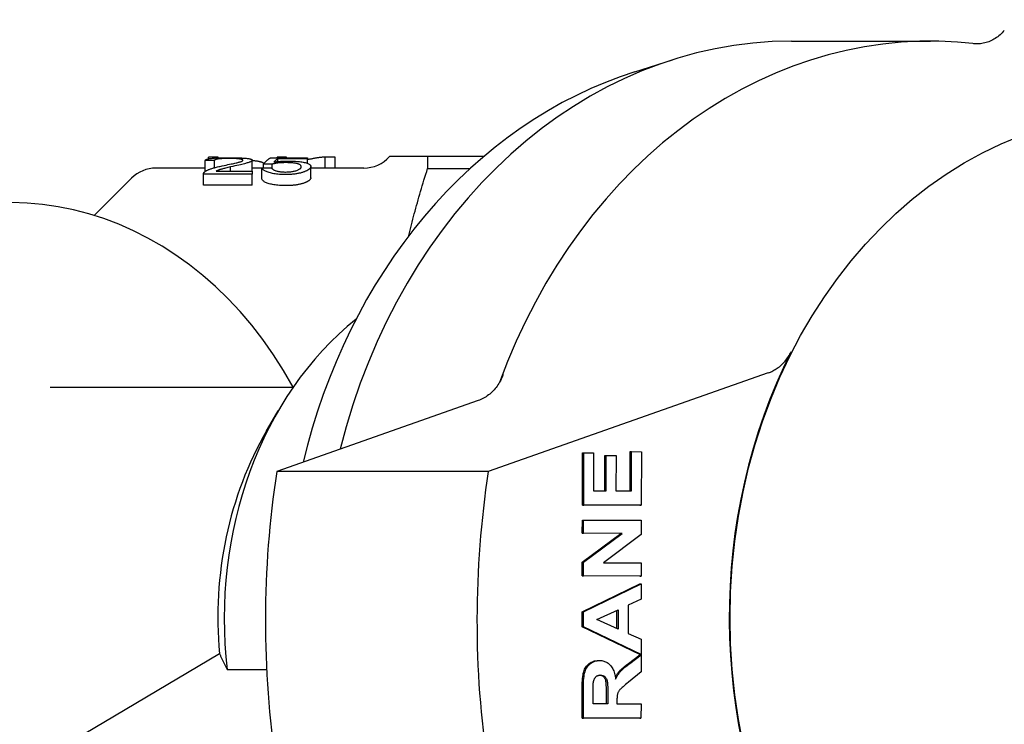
# Model space of a CAD drawing. Header units: millimetres. Extents: x -60 to 3536, y 30 to 464.
# Tile 18 of 22: x 202 to 244, y 426 to 457. Entities that reach past the tile are written whole.
import ezdxf

# ---------------------------------------------------------------- set-up
doc = ezdxf.new("R2010")
doc.units = ezdxf.units.MM
doc.layers.add('DETAIL', color=2, linetype='Continuous')

msp = doc.modelspace()

# ---------------------------------------------------------------- linework, layer by layer
at = {"layer": 'DETAIL'}
for p, q in [((235.201, 455.578), (241.224, 455.578)), ((228.407, 454.252), (230.044, 454.772)), ((209.764, 449.929), (209.764, 450.408)), ((210.325, 450.557), (209.902, 450.557)), ((209.902, 450.478), (209.902, 450.557)), ((210.167, 450.093), (210.167, 450.401)), ((210.325, 450.519), (210.325, 450.557)), ((211.804, 449.942), (211.804, 450.414)), ((212.298, 450.083), (212.298, 450.255)), ((212.609, 450.522), (214.197, 450.522)), ((212.667, 450.053), (212.667, 450.243)), ((213.286, 450.557), (212.88, 450.557)), ((212.88, 450.522), (212.88, 450.557)), ((214.197, 450.481), (212.923, 450.481)), ((212.923, 450.361), (212.923, 450.481)), ((213.286, 450.522), (213.286, 450.557)), ((214.197, 450.522), (214.197, 450.481)), ((214.197, 450.287), (214.197, 450.481)), ((215.402, 450.557), (214.969, 450.557)), ((214.969, 450.078), (214.969, 450.557)), ((215.402, 450.078), (215.402, 450.557)), ((217.941, 450.578), (217.76, 450.578)), ((219.413, 450.578), (217.941, 450.578)), ((219.413, 450.578), (219.413, 450.059)), ((221.849, 450.578), (219.413, 450.578)), ((209.764, 450.078), (207.629, 450.078)), ((209.691, 449.34), (209.691, 449.821)), ((211.807, 449.815), (209.691, 449.815)), ((209.691, 449.334), (209.691, 449.815)), ((210.237, 449.942), (211.807, 449.942)), ((210.859, 449.942), (210.859, 450.124)), ((212.228, 450.078), (211.804, 450.078)), ((211.807, 449.942), (211.807, 449.815)), ((211.807, 449.334), (211.807, 449.815)), ((212.228, 449.594), (212.228, 450.081)), ((214.347, 449.66), (214.347, 450.149)), ((216.642, 450.078), (214.347, 450.078)), ((219.413, 450.059), (221.259, 450.059)), ((204.953, 448.023), (206.569, 449.639)), ((211.807, 449.334), (209.691, 449.334)), ((234.189, 441.196), (222.044, 436.918)), ((203.04, 440.578), (213.585, 440.578)), ((221.611, 439.998), (212.867, 436.918)), ((212.43, 438.687), (212.936, 439.555)), ((226.127, 435.468), (226.13, 437.73)), ((226.13, 437.73), (226.188, 437.73)), ((226.184, 435.468), (226.188, 437.73)), ((226.188, 437.73), (226.61, 437.729)), ((226.61, 437.729), (226.608, 436.083)), ((227.105, 436.082), (227.107, 437.614)), ((227.107, 437.614), (227.164, 437.614)), ((227.162, 436.082), (227.164, 437.614)), ((227.164, 437.614), (227.587, 437.613)), ((227.587, 437.613), (227.585, 436.081)), ((228.204, 436.08), (228.206, 437.784)), ((228.206, 437.784), (228.263, 437.784)), ((228.261, 436.08), (228.263, 437.784)), ((228.263, 437.784), (228.686, 437.783)), ((228.686, 437.783), (228.683, 435.463)), ((222.044, 436.918), (212.867, 436.918)), ((226.608, 436.083), (227.162, 436.082)), ((227.585, 436.081), (228.261, 436.08)), ((228.625, 435.463), (226.127, 435.468)), ((226.127, 435.468), (226.184, 435.468)), ((228.683, 435.463), (226.184, 435.468)), ((228.625, 435.463), (228.683, 435.463)), ((226.125, 434.245), (226.126, 434.815)), ((226.126, 434.815), (226.183, 434.815)), ((226.183, 434.815), (228.682, 434.81)), ((226.183, 434.245), (226.183, 434.815)), ((228.682, 434.81), (228.681, 434.194)), ((226.124, 432.992), (227.801, 434.242)), ((226.125, 434.245), (226.183, 434.245)), ((227.801, 434.242), (226.125, 434.245)), ((226.181, 432.992), (227.858, 434.242)), ((227.858, 434.242), (226.183, 434.245)), ((228.681, 434.194), (227.04, 432.963)), ((227.801, 434.242), (227.858, 434.242)), ((226.123, 432.395), (226.124, 432.992)), ((226.124, 432.992), (226.181, 432.992)), ((226.18, 432.395), (226.181, 432.992)), ((227.04, 432.963), (228.679, 432.959)), ((228.679, 432.959), (228.679, 432.39)), ((228.621, 432.39), (226.123, 432.395)), ((226.123, 432.395), (226.18, 432.395)), ((228.679, 432.39), (226.18, 432.395)), ((228.621, 432.39), (228.679, 432.39)), ((226.121, 430.842), (228.621, 432.055)), ((226.178, 430.842), (228.678, 432.055)), ((228.621, 432.055), (228.678, 432.055)), ((228.678, 432.055), (228.677, 431.385)), ((228.109, 431.122), (228.108, 429.903)), ((228.677, 431.385), (228.109, 431.122)), ((226.12, 430.186), (226.121, 430.842)), ((226.121, 430.842), (226.178, 430.842)), ((226.177, 430.186), (226.178, 430.842)), ((226.76, 430.506), (227.686, 430.925)), ((227.628, 430.116), (227.629, 430.899)), ((227.686, 430.925), (227.685, 430.09)), ((226.12, 430.186), (226.177, 430.186)), ((228.616, 428.996), (226.12, 430.186)), ((228.674, 428.996), (226.177, 430.186)), ((227.685, 430.09), (226.76, 430.506)), ((228.108, 429.903), (228.675, 429.649)), ((228.675, 429.649), (228.674, 428.996)), ((210.382, 429.025), (202.116, 424.121)), ((228.128, 428.604), (228.616, 428.975)), ((228.186, 428.604), (228.674, 428.975)), ((228.616, 428.996), (228.674, 428.996)), ((228.616, 428.975), (228.674, 428.975)), ((228.674, 428.975), (228.673, 428.238)), ((226.817, 428.73), (226.874, 428.73)), ((210.723, 428.334), (212.43, 428.334)), ((228.673, 428.238), (228.127, 427.795)), ((226.114, 426.235), (226.116, 427.532)), ((226.171, 426.235), (226.173, 427.532)), ((226.595, 426.85), (226.596, 427.331)), ((227.172, 426.848), (227.172, 427.304)), ((227.23, 427.304), (227.229, 426.848)), ((227.229, 426.848), (226.595, 426.85)), ((227.627, 426.973), (227.627, 426.848)), ((227.627, 426.848), (228.671, 426.845)), ((228.671, 426.845), (228.67, 426.229)), ((228.613, 426.229), (226.114, 426.235)), ((226.114, 426.235), (226.171, 426.235)), ((228.67, 426.229), (226.171, 426.235)), ((228.613, 426.229), (228.67, 426.229))]:
    msp.add_line(p, q, dxfattribs=at)
at = {"layer": 'DETAIL', "flags": 128}
for points in [[(244.432, 456.044), (244.387, 455.994), (244.341, 455.945), (244.293, 455.899), (244.245, 455.854), (244.195, 455.812), (244.144, 455.772), (244.091, 455.734), (244.038, 455.699), (243.984, 455.665), (243.929, 455.634), (243.872, 455.606), (243.815, 455.579), (243.758, 455.556), (243.699, 455.534), (243.641, 455.516), (243.581, 455.5), (243.521, 455.486), (243.461, 455.475), (243.401, 455.467), (243.34, 455.462), (243.279, 455.459), (243.218, 455.459), (243.157, 455.461), (243.097, 455.467)], [(228.407, 454.252), (227.762, 454.034), (227.124, 453.79), (226.493, 453.521), (225.871, 453.229), (225.258, 452.913), (224.654, 452.573), (224.061, 452.21), (223.479, 451.825), (222.908, 451.418), (222.349, 450.989), (221.804, 450.54), (221.271, 450.07), (220.752, 449.58), (220.247, 449.07), (219.757, 448.542), (219.282, 447.996), (218.822, 447.433), (218.378, 446.853), (217.95, 446.256), (217.539, 445.644), (217.145, 445.017), (216.768, 444.375), (216.409, 443.72), (216.068, 443.052), (215.745, 442.371), (215.44, 441.679), (215.154, 440.976), (214.887, 440.263), (214.64, 439.541), (214.412, 438.809), (214.203, 438.07), (214.015, 437.323)], [(209.764, 450.408), (209.773, 450.42), (209.785, 450.431), (209.8, 450.442), (209.818, 450.451), (209.839, 450.46), (209.864, 450.468), (209.892, 450.475), (209.922, 450.482), (209.956, 450.488), (209.993, 450.494), (210.034, 450.499), (210.077, 450.503), (210.123, 450.508), (210.172, 450.511), (210.224, 450.515), (210.278, 450.517), (210.334, 450.52), (210.394, 450.522), (210.456, 450.524), (210.52, 450.525), (210.587, 450.526), (210.657, 450.527), (210.729, 450.527), (210.804, 450.527)], [(210.167, 450.401), (210.15, 450.401), (210.133, 450.402), (210.117, 450.402), (210.1, 450.402), (210.083, 450.403), (210.066, 450.403), (210.05, 450.403), (210.033, 450.403), (210.016, 450.404), (209.999, 450.404), (209.982, 450.404), (209.966, 450.405), (209.949, 450.405), (209.932, 450.405), (209.915, 450.405), (209.899, 450.406), (209.882, 450.406), (209.865, 450.406), (209.848, 450.407), (209.832, 450.407), (209.815, 450.407), (209.798, 450.407), (209.781, 450.408), (209.764, 450.408)], [(210.795, 450.493), (210.748, 450.493), (210.704, 450.493), (210.66, 450.492), (210.618, 450.491), (210.578, 450.49), (210.54, 450.488), (210.503, 450.486), (210.467, 450.484), (210.433, 450.482), (210.401, 450.479), (210.37, 450.476), (210.341, 450.472), (210.313, 450.468), (210.288, 450.464), (210.266, 450.459), (210.246, 450.455), (210.228, 450.449), (210.212, 450.444), (210.199, 450.438), (210.188, 450.431), (210.179, 450.424), (210.173, 450.417), (210.169, 450.409), (210.167, 450.401)], [(210.508, 450.174), (210.593, 450.192), (210.673, 450.209), (210.748, 450.225), (210.819, 450.24), (210.885, 450.254), (210.946, 450.267), (211.002, 450.279), (211.054, 450.291), (211.102, 450.301), (211.144, 450.311), (211.182, 450.321), (211.216, 450.329), (211.245, 450.338), (211.273, 450.346), (211.297, 450.354), (211.319, 450.361), (211.338, 450.369), (211.355, 450.376), (211.369, 450.383), (211.381, 450.39), (211.39, 450.397), (211.397, 450.403), (211.4, 450.409), (211.402, 450.416)], [(211.402, 450.416), (211.401, 450.422), (211.397, 450.428), (211.391, 450.433), (211.383, 450.439), (211.373, 450.444), (211.36, 450.449), (211.345, 450.454), (211.327, 450.458), (211.307, 450.462), (211.285, 450.466), (211.261, 450.47), (211.234, 450.474), (211.205, 450.477), (211.175, 450.48), (211.144, 450.483), (211.111, 450.485), (211.076, 450.487), (211.04, 450.489), (211.003, 450.49), (210.964, 450.491), (210.924, 450.492), (210.883, 450.493), (210.839, 450.493), (210.795, 450.493)], [(210.804, 450.527), (210.88, 450.527), (210.953, 450.527), (211.024, 450.526), (211.091, 450.525), (211.156, 450.523), (211.219, 450.521), (211.278, 450.519), (211.335, 450.517), (211.389, 450.513), (211.441, 450.51), (211.49, 450.506), (211.536, 450.501), (211.579, 450.497), (211.618, 450.491), (211.653, 450.486), (211.685, 450.479), (211.713, 450.473), (211.737, 450.466), (211.758, 450.459), (211.774, 450.451), (211.787, 450.442), (211.797, 450.434), (211.802, 450.424), (211.804, 450.414)], [(211.804, 450.414), (211.803, 450.406), (211.799, 450.398), (211.793, 450.39), (211.784, 450.381), (211.773, 450.373), (211.76, 450.364), (211.743, 450.355), (211.725, 450.346), (211.703, 450.337), (211.679, 450.328), (211.651, 450.318), (211.62, 450.308), (211.585, 450.297), (211.548, 450.287), (211.507, 450.276), (211.463, 450.264), (211.413, 450.252), (211.356, 450.238), (211.292, 450.223), (211.22, 450.207), (211.141, 450.189), (211.054, 450.169), (210.96, 450.147), (210.859, 450.124)], [(212.314, 450.274), (212.306, 450.281), (212.296, 450.288), (212.286, 450.295), (212.275, 450.301), (212.262, 450.308), (212.249, 450.314), (212.234, 450.32), (212.219, 450.326), (212.202, 450.332), (212.185, 450.337), (212.166, 450.343), (212.146, 450.348), (212.126, 450.353), (212.104, 450.358), (212.081, 450.363), (212.057, 450.367), (212.031, 450.372), (212.004, 450.376), (211.975, 450.38), (211.944, 450.383), (211.912, 450.386), (211.877, 450.39), (211.842, 450.392), (211.804, 450.395)], [(212.298, 450.255), (212.311, 450.27), (212.324, 450.285), (212.337, 450.3), (212.35, 450.315), (212.363, 450.329), (212.376, 450.342), (212.389, 450.356), (212.402, 450.368), (212.415, 450.381), (212.428, 450.393), (212.441, 450.405), (212.453, 450.416), (212.466, 450.427), (212.479, 450.438), (212.492, 450.448), (212.505, 450.458), (212.518, 450.467), (212.531, 450.476), (212.544, 450.485), (212.557, 450.493), (212.57, 450.501), (212.583, 450.508), (212.596, 450.516), (212.609, 450.522)], [(212.667, 450.243), (212.652, 450.244), (212.636, 450.244), (212.621, 450.245), (212.605, 450.245), (212.59, 450.246), (212.575, 450.246), (212.559, 450.247), (212.544, 450.247), (212.529, 450.248), (212.513, 450.248), (212.498, 450.249), (212.482, 450.249), (212.467, 450.25), (212.452, 450.25), (212.436, 450.251), (212.421, 450.251), (212.406, 450.251), (212.39, 450.252), (212.375, 450.252), (212.359, 450.253), (212.344, 450.253), (212.329, 450.254), (212.313, 450.254), (212.298, 450.255)], [(213.249, 450.312), (213.218, 450.312), (213.186, 450.312), (213.156, 450.311), (213.126, 450.31), (213.096, 450.309), (213.067, 450.308), (213.039, 450.306), (213.011, 450.304), (212.984, 450.302), (212.958, 450.3), (212.932, 450.297), (212.906, 450.294), (212.882, 450.291), (212.858, 450.288), (212.835, 450.284), (212.813, 450.28), (212.791, 450.276), (212.771, 450.272), (212.751, 450.268), (212.733, 450.263), (212.715, 450.259), (212.698, 450.254), (212.682, 450.249), (212.667, 450.243)], [(212.923, 450.481), (212.916, 450.476), (212.909, 450.471), (212.901, 450.467), (212.894, 450.462), (212.887, 450.457), (212.88, 450.452), (212.872, 450.446), (212.865, 450.441), (212.858, 450.436), (212.851, 450.43), (212.843, 450.425), (212.836, 450.419), (212.829, 450.413), (212.822, 450.407), (212.814, 450.401), (212.807, 450.395), (212.8, 450.389), (212.793, 450.382), (212.785, 450.376), (212.778, 450.369), (212.771, 450.363), (212.764, 450.356), (212.756, 450.349), (212.749, 450.342)], [(212.749, 450.342), (212.773, 450.345), (212.798, 450.348), (212.822, 450.351), (212.846, 450.354), (212.871, 450.356), (212.896, 450.359), (212.92, 450.361), (212.945, 450.363), (212.97, 450.365), (212.995, 450.367), (213.02, 450.369), (213.045, 450.371), (213.07, 450.372), (213.095, 450.373), (213.121, 450.375), (213.146, 450.376), (213.172, 450.377), (213.197, 450.377), (213.223, 450.378), (213.249, 450.379), (213.275, 450.379), (213.301, 450.379), (213.327, 450.38), (213.353, 450.38)], [(213.929, 450.14), (213.928, 450.154), (213.924, 450.168), (213.917, 450.181), (213.908, 450.194), (213.897, 450.205), (213.882, 450.216), (213.865, 450.227), (213.846, 450.237), (213.824, 450.246), (213.799, 450.255), (213.772, 450.263), (213.742, 450.27), (213.71, 450.277), (213.676, 450.283), (213.641, 450.289), (213.604, 450.294), (213.565, 450.298), (213.525, 450.302), (213.483, 450.305), (213.439, 450.308), (213.394, 450.31), (213.348, 450.311), (213.299, 450.312), (213.249, 450.312)], [(213.353, 450.38), (213.422, 450.379), (213.489, 450.378), (213.554, 450.376), (213.617, 450.374), (213.678, 450.37), (213.738, 450.366), (213.796, 450.361), (213.852, 450.356), (213.907, 450.349), (213.959, 450.342), (214.01, 450.333), (214.059, 450.324), (214.105, 450.314), (214.147, 450.303), (214.185, 450.291), (214.219, 450.279), (214.249, 450.266), (214.275, 450.252), (214.297, 450.237), (214.315, 450.222), (214.329, 450.205), (214.339, 450.187), (214.345, 450.169), (214.347, 450.149)], [(214.969, 450.557), (214.937, 450.554), (214.904, 450.551), (214.872, 450.548), (214.84, 450.545), (214.808, 450.541), (214.776, 450.537), (214.744, 450.533), (214.712, 450.529), (214.679, 450.524), (214.647, 450.52), (214.615, 450.515), (214.583, 450.51), (214.551, 450.505), (214.519, 450.5), (214.487, 450.494), (214.455, 450.488), (214.422, 450.482), (214.39, 450.476), (214.358, 450.47), (214.326, 450.463), (214.294, 450.457), (214.262, 450.45), (214.23, 450.443), (214.197, 450.436)], [(209.691, 449.815), (209.691, 449.819), (209.691, 449.823), (209.691, 449.827), (209.692, 449.831), (209.692, 449.835), (209.693, 449.839), (209.694, 449.843), (209.695, 449.847), (209.696, 449.851), (209.698, 449.855), (209.699, 449.859), (209.701, 449.863), (209.703, 449.867), (209.705, 449.871), (209.708, 449.874), (209.71, 449.878), (209.713, 449.882), (209.716, 449.886), (209.719, 449.889), (209.722, 449.893), (209.726, 449.897), (209.729, 449.9), (209.733, 449.904), (209.737, 449.908)], [(209.737, 449.908), (209.751, 449.92), (209.767, 449.931), (209.784, 449.943), (209.802, 449.954), (209.822, 449.965), (209.843, 449.977), (209.865, 449.988), (209.889, 449.998), (209.914, 450.009), (209.94, 450.02), (209.967, 450.03), (209.996, 450.041), (210.027, 450.051), (210.06, 450.061), (210.095, 450.072), (210.132, 450.083), (210.171, 450.094), (210.213, 450.105), (210.256, 450.116), (210.302, 450.128), (210.351, 450.139), (210.401, 450.151), (210.454, 450.162), (210.508, 450.174)], [(210.859, 450.124), (210.802, 450.111), (210.748, 450.098), (210.698, 450.086), (210.651, 450.075), (210.608, 450.064), (210.568, 450.054), (210.532, 450.045), (210.499, 450.036), (210.47, 450.028), (210.444, 450.021), (210.422, 450.014), (210.403, 450.008), (210.386, 450.003), (210.37, 449.998), (210.355, 449.992), (210.339, 449.987), (210.325, 449.981), (210.311, 449.976), (210.297, 449.97), (210.284, 449.964), (210.271, 449.959), (210.259, 449.953), (210.248, 449.948), (210.237, 449.942)], [(212.228, 450.081), (212.245, 450.082), (212.262, 450.082), (212.279, 450.082), (212.296, 450.083), (212.314, 450.083), (212.331, 450.084), (212.348, 450.084), (212.365, 450.084), (212.382, 450.085), (212.399, 450.085), (212.417, 450.086), (212.434, 450.086), (212.451, 450.086), (212.468, 450.087), (212.485, 450.087), (212.502, 450.088), (212.519, 450.088), (212.537, 450.088), (212.554, 450.089), (212.571, 450.089), (212.588, 450.09), (212.605, 450.09), (212.622, 450.09), (212.639, 450.091)], [(213.255, 449.796), (213.184, 449.796), (213.114, 449.798), (213.047, 449.801), (212.982, 449.805), (212.92, 449.811), (212.859, 449.817), (212.801, 449.825), (212.745, 449.834), (212.691, 449.844), (212.64, 449.855), (212.591, 449.867), (212.543, 449.88), (212.499, 449.894), (212.458, 449.909), (212.42, 449.924), (212.386, 449.939), (212.355, 449.956), (212.327, 449.972), (212.302, 449.989), (212.281, 450.007), (212.262, 450.025), (212.248, 450.043), (212.236, 450.062), (212.228, 450.081)], [(212.639, 450.091), (212.648, 450.077), (212.658, 450.063), (212.67, 450.05), (212.683, 450.037), (212.698, 450.025), (212.715, 450.014), (212.734, 450.002), (212.754, 449.992), (212.776, 449.982), (212.799, 449.972), (212.825, 449.963), (212.851, 449.955), (212.88, 449.947), (212.909, 449.94), (212.939, 449.934), (212.97, 449.928), (213.002, 449.923), (213.035, 449.918), (213.07, 449.915), (213.105, 449.912), (213.141, 449.909), (213.178, 449.907), (213.216, 449.906), (213.255, 449.906)], [(213.255, 449.906), (213.302, 449.907), (213.347, 449.908), (213.392, 449.911), (213.435, 449.914), (213.476, 449.918), (213.517, 449.924), (213.556, 449.93), (213.594, 449.937), (213.631, 449.945), (213.666, 449.954), (213.701, 449.964), (213.734, 449.975), (213.765, 449.986), (213.794, 449.998), (213.819, 450.011), (213.842, 450.024), (213.863, 450.037), (213.88, 450.05), (213.895, 450.064), (213.907, 450.079), (213.917, 450.094), (213.924, 450.109), (213.928, 450.124), (213.929, 450.14)], [(214.094, 449.928), (214.068, 449.917), (214.041, 449.907), (214.013, 449.898), (213.985, 449.889), (213.956, 449.88), (213.926, 449.871), (213.895, 449.863), (213.864, 449.856), (213.831, 449.849), (213.798, 449.842), (213.765, 449.836), (213.73, 449.83), (213.695, 449.825), (213.659, 449.82), (213.622, 449.815), (213.584, 449.811), (213.546, 449.808), (213.507, 449.804), (213.467, 449.802), (213.426, 449.8), (213.384, 449.798), (213.342, 449.797), (213.299, 449.796), (213.255, 449.796)], [(214.347, 450.149), (214.346, 450.14), (214.345, 450.13), (214.343, 450.121), (214.34, 450.111), (214.336, 450.101), (214.331, 450.092), (214.325, 450.082), (214.319, 450.073), (214.311, 450.063), (214.303, 450.054), (214.294, 450.045), (214.284, 450.035), (214.273, 450.026), (214.261, 450.017), (214.248, 450.008), (214.234, 449.998), (214.22, 449.989), (214.204, 449.98), (214.188, 449.971), (214.171, 449.963), (214.153, 449.954), (214.134, 449.945), (214.114, 449.936), (214.094, 449.928)], [(218.599, 447.148), (218.627, 447.265), (218.656, 447.383), (218.685, 447.501), (218.714, 447.619), (218.744, 447.738), (218.775, 447.857), (218.806, 447.976), (218.837, 448.095), (218.869, 448.215), (218.902, 448.335), (218.935, 448.456), (218.969, 448.577), (219.003, 448.698), (219.037, 448.82), (219.072, 448.942), (219.108, 449.064), (219.144, 449.187), (219.181, 449.31), (219.218, 449.434), (219.256, 449.558), (219.295, 449.683), (219.334, 449.807), (219.373, 449.933), (219.413, 450.059)], [(213.255, 449.315), (213.184, 449.316), (213.114, 449.318), (213.047, 449.321), (212.982, 449.325), (212.92, 449.33), (212.859, 449.336), (212.801, 449.344), (212.745, 449.353), (212.691, 449.362), (212.64, 449.373), (212.591, 449.385), (212.543, 449.398), (212.499, 449.411), (212.458, 449.425), (212.42, 449.44), (212.386, 449.455), (212.355, 449.471), (212.327, 449.487), (212.302, 449.504), (212.281, 449.521), (212.262, 449.539), (212.248, 449.557), (212.236, 449.575), (212.228, 449.594)], [(214.094, 449.444), (214.068, 449.434), (214.041, 449.424), (214.013, 449.415), (213.985, 449.406), (213.956, 449.397), (213.926, 449.389), (213.895, 449.381), (213.864, 449.374), (213.831, 449.367), (213.798, 449.36), (213.765, 449.354), (213.73, 449.349), (213.695, 449.343), (213.659, 449.339), (213.622, 449.334), (213.584, 449.33), (213.546, 449.327), (213.507, 449.324), (213.467, 449.321), (213.426, 449.319), (213.384, 449.318), (213.342, 449.316), (213.299, 449.316), (213.255, 449.315)], [(214.347, 449.66), (214.346, 449.651), (214.345, 449.641), (214.343, 449.632), (214.34, 449.623), (214.336, 449.613), (214.331, 449.604), (214.325, 449.595), (214.319, 449.586), (214.311, 449.576), (214.303, 449.567), (214.294, 449.558), (214.284, 449.549), (214.273, 449.54), (214.261, 449.531), (214.248, 449.522), (214.234, 449.513), (214.22, 449.504), (214.204, 449.495), (214.188, 449.487), (214.171, 449.478), (214.153, 449.469), (214.134, 449.461), (214.114, 449.452), (214.094, 449.444)], [(209.691, 449.334), (209.691, 449.334), (209.691, 449.334), (209.691, 449.335), (209.691, 449.335), (209.691, 449.335), (209.691, 449.335), (209.691, 449.336), (209.691, 449.336), (209.691, 449.336), (209.691, 449.336), (209.691, 449.337), (209.691, 449.337), (209.691, 449.337), (209.691, 449.337), (209.691, 449.337), (209.691, 449.338), (209.691, 449.338), (209.691, 449.338), (209.691, 449.338), (209.691, 449.339), (209.691, 449.339), (209.691, 449.339), (209.691, 449.339), (209.691, 449.34)], [(234.189, 441.196), (234.241, 441.215), (234.291, 441.236), (234.341, 441.259), (234.39, 441.283), (234.439, 441.31), (234.487, 441.338), (234.534, 441.367), (234.581, 441.399), (234.627, 441.432), (234.672, 441.467), (234.716, 441.504), (234.759, 441.542), (234.801, 441.582), (234.842, 441.623), (234.882, 441.666), (234.921, 441.711), (234.959, 441.756), (234.996, 441.803), (235.031, 441.852), (235.065, 441.902), (235.098, 441.953), (235.13, 442.005), (235.16, 442.059), (235.189, 442.114)], [(222.692, 441.119), (222.665, 441.052), (222.637, 440.986), (222.606, 440.922), (222.574, 440.86), (222.539, 440.798), (222.503, 440.739), (222.466, 440.681), (222.426, 440.624), (222.385, 440.57), (222.342, 440.517), (222.298, 440.466), (222.252, 440.416), (222.205, 440.369), (222.156, 440.324), (222.106, 440.282), (222.055, 440.241), (222.003, 440.202), (221.95, 440.166), (221.895, 440.132), (221.84, 440.101), (221.784, 440.071), (221.727, 440.045), (221.67, 440.02), (221.611, 439.998)], [(210.382, 429.025), (210.395, 428.998), (210.408, 428.97), (210.422, 428.943), (210.435, 428.915), (210.449, 428.887), (210.462, 428.859), (210.476, 428.831), (210.49, 428.803), (210.504, 428.774), (210.518, 428.746), (210.532, 428.717), (210.546, 428.688), (210.56, 428.659), (210.575, 428.63), (210.589, 428.601), (210.604, 428.572), (210.618, 428.543), (210.633, 428.513), (210.648, 428.484), (210.663, 428.454), (210.678, 428.424), (210.693, 428.394), (210.708, 428.364), (210.723, 428.334)], [(226.116, 427.532), (226.117, 427.65), (226.12, 427.76), (226.126, 427.862), (226.133, 427.955), (226.143, 428.039), (226.155, 428.116), (226.169, 428.184), (226.185, 428.243), (226.203, 428.297), (226.225, 428.348), (226.25, 428.396), (226.278, 428.442), (226.31, 428.485), (226.345, 428.525), (226.383, 428.562), (226.424, 428.597), (226.468, 428.628), (226.513, 428.655), (226.56, 428.678), (226.608, 428.697), (226.658, 428.711), (226.71, 428.722), (226.763, 428.728), (226.818, 428.73)], [(226.173, 427.532), (226.175, 427.65), (226.178, 427.76), (226.183, 427.862), (226.191, 427.955), (226.2, 428.039), (226.212, 428.116), (226.226, 428.184), (226.242, 428.243), (226.26, 428.297), (226.282, 428.348), (226.307, 428.396), (226.336, 428.442), (226.367, 428.485), (226.402, 428.525), (226.44, 428.562), (226.481, 428.597), (226.525, 428.628), (226.57, 428.655), (226.617, 428.678), (226.666, 428.697), (226.716, 428.711), (226.768, 428.722), (226.821, 428.728), (226.876, 428.73)], [(226.876, 428.73), (226.922, 428.728), (226.966, 428.724), (227.01, 428.717), (227.052, 428.707), (227.092, 428.694), (227.132, 428.679), (227.17, 428.661), (227.206, 428.64), (227.241, 428.616), (227.275, 428.589), (227.308, 428.56), (227.339, 428.528), (227.369, 428.493), (227.397, 428.455), (227.422, 428.414), (227.446, 428.371), (227.468, 428.325), (227.489, 428.276), (227.507, 428.224), (227.523, 428.17), (227.538, 428.113), (227.55, 428.052), (227.561, 427.99), (227.57, 427.924)], [(227.557, 428.012), (227.572, 428.039), (227.587, 428.065), (227.602, 428.09), (227.618, 428.115), (227.634, 428.138), (227.649, 428.161), (227.665, 428.183), (227.682, 428.205), (227.698, 428.225), (227.715, 428.245), (227.732, 428.265), (227.751, 428.285), (227.772, 428.306), (227.795, 428.328), (227.819, 428.351), (227.846, 428.375), (227.874, 428.401), (227.905, 428.427), (227.937, 428.454), (227.972, 428.482), (228.008, 428.511), (228.046, 428.541), (228.086, 428.572), (228.128, 428.604)], [(227.57, 427.924), (227.586, 427.957), (227.602, 427.989), (227.619, 428.019), (227.635, 428.049), (227.653, 428.078), (227.67, 428.106), (227.688, 428.133), (227.705, 428.159), (227.724, 428.184), (227.742, 428.208), (227.761, 428.232), (227.78, 428.254), (227.8, 428.276), (227.823, 428.299), (227.848, 428.324), (227.876, 428.35), (227.906, 428.378), (227.938, 428.406), (227.973, 428.436), (228.011, 428.467), (228.051, 428.499), (228.093, 428.533), (228.138, 428.568), (228.186, 428.604)], [(226.604, 427.782), (226.608, 427.806), (226.613, 427.83), (226.618, 427.852), (226.624, 427.874), (226.632, 427.894), (226.639, 427.914), (226.648, 427.933), (226.658, 427.951), (226.668, 427.968), (226.679, 427.984), (226.691, 427.999), (226.703, 428.013), (226.717, 428.026), (226.731, 428.038), (226.745, 428.049), (226.761, 428.059), (226.777, 428.067), (226.793, 428.075), (226.811, 428.081), (226.829, 428.086), (226.847, 428.09), (226.867, 428.093), (226.887, 428.095), (226.907, 428.095)], [(227.172, 427.304), (227.172, 427.405), (227.171, 427.497), (227.169, 427.58), (227.166, 427.653), (227.162, 427.716), (227.157, 427.77), (227.152, 427.814), (227.145, 427.848), (227.138, 427.875), (227.129, 427.9), (227.119, 427.924), (227.108, 427.946), (227.095, 427.967), (227.081, 427.986), (227.066, 428.004), (227.05, 428.021), (227.032, 428.036), (227.013, 428.05), (226.994, 428.062), (226.973, 428.072), (226.951, 428.08), (226.927, 428.086), (226.903, 428.091), (226.878, 428.094)], [(226.907, 428.095), (226.935, 428.094), (226.961, 428.091), (226.986, 428.086), (227.01, 428.079), (227.033, 428.07), (227.055, 428.059), (227.075, 428.047), (227.095, 428.032), (227.113, 428.015), (227.129, 427.997), (227.145, 427.978), (227.159, 427.957), (227.171, 427.935), (227.182, 427.911), (227.192, 427.885), (227.2, 427.858), (227.207, 427.826), (227.213, 427.782), (227.219, 427.729), (227.223, 427.665), (227.226, 427.59), (227.228, 427.505), (227.23, 427.41), (227.23, 427.304)], [(226.596, 427.331), (226.596, 427.362), (226.596, 427.391), (226.596, 427.42), (226.596, 427.447), (226.596, 427.474), (226.596, 427.499), (226.597, 427.524), (226.597, 427.547), (226.597, 427.57), (226.597, 427.591), (226.598, 427.611), (226.598, 427.631), (226.598, 427.649), (226.599, 427.666), (226.599, 427.682), (226.6, 427.698), (226.6, 427.712), (226.601, 427.725), (226.601, 427.737), (226.602, 427.748), (226.602, 427.758), (226.603, 427.767), (226.603, 427.775), (226.604, 427.782)], [(228.127, 427.795), (228.058, 427.738), (227.995, 427.685), (227.939, 427.637), (227.89, 427.594), (227.847, 427.556), (227.811, 427.522), (227.782, 427.493), (227.759, 427.469), (227.741, 427.447), (227.724, 427.425), (227.709, 427.402), (227.695, 427.379), (227.683, 427.356), (227.672, 427.333), (227.663, 427.309), (227.655, 427.285), (227.649, 427.258), (227.643, 427.228), (227.638, 427.195), (227.635, 427.158), (227.631, 427.117), (227.629, 427.073), (227.628, 427.025), (227.627, 426.973)]]:
    msp.add_lwpolyline(points, dxfattribs=at)
at = {"layer": 'DETAIL'}
for centre, start, end in [((216.642, 451.578), 270, 318.1897), ((207.629, 448.578), 90, 135)]:
    msp.add_arc(centre, 1.5, start, end, dxfattribs=at)
for centre, major_axis, start_param, end_param in [((241.224, 430.578), (0, 25), 6.185408, 7.433809), ((235.201, 430.578), (0, 25), 0, 1.274095), ((201.319, 430.578), (0, 18), 5.30142, 9.797598), ((223.287, 430.578), (0, -15.501), 3.723575, 4.857694), ((250.43, 430.578), (0, -21.892), 4.157415, 5.278326), ((221.78, 430.578), (0, -14.001), 4.094706, 4.823523), ((241.253, 430.459), (0, -35.25), 4.52811, 4.893255), ((250.43, 430.459), (0, -35.25), 4.52811, 4.893255)]:
    msp.add_ellipse(centre, major_axis=major_axis, ratio=0.819152, start_param=start_param, end_param=end_param, dxfattribs=at)
msp.add_ellipse((250.458, 430.578), major_axis=(0, 21.883), ratio=0.819152, dxfattribs=at)

doc.saveas('drawing.dxf')
